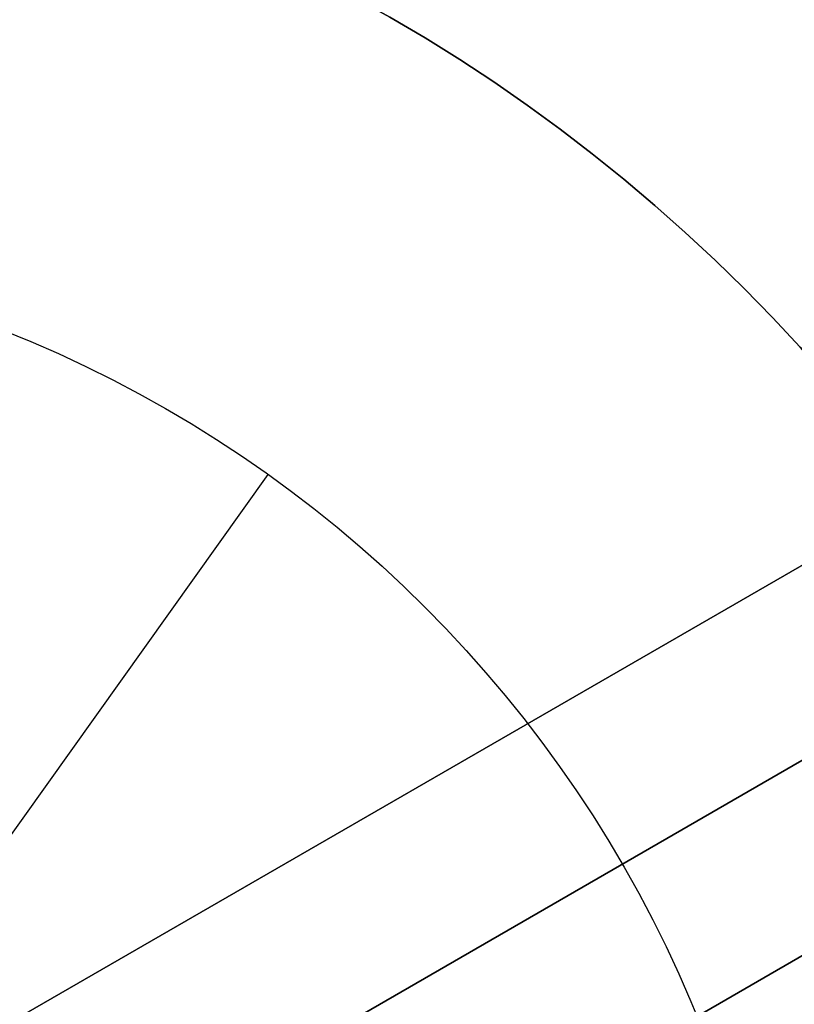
# Model space of a CAD drawing. Extents: x -3378 to 3007, y -425 to 173.
# Tile 72 of 256: x -2558.37 to -2551.5, y -321.74 to -313.01. Entities that reach past the tile are written whole.
import ezdxf

# ---------------------------------------------------------------- set-up
doc = ezdxf.new("R2010")
doc.units = 0
doc.layers.add('PREDEFINITO', color=7, linetype='CONTINUOUS')

msp = doc.modelspace()

# ---------------------------------------------------------------- linework, layer by layer
at = {"layer": 'PREDEFINITO'}
for p, q in [((-2560.5177, -323.1514, 1239), (-2556.164, -317.0445, 1239)), ((-2560.5177, -323.1514, 3171), (-2556.1639, -317.0445, 3171)), ((-2556.164, -317.0445, 1235), (-2556.164, -317.0445, 1239)), ((-2556.1639, -317.0445, 3175), (-2556.1639, -317.0445, 3171)), ((-2550.3742, -317.2398, 2285), (-2563.4081, -324.7649, 2285)), ((-2550.3742, -317.2398, 1390.8339), (-2563.4081, -324.7649, 1390.8339)), ((-2563.4081, -324.7649, 2061.4585), (-2550.3742, -317.2398, 2061.4585)), ((-2563.4081, -324.7649, 1837.9169), (-2550.3742, -317.2398, 1837.9169)), ((-2563.4081, -324.7649, 1614.3754), (-2550.3742, -317.2398, 1614.3754)), ((-2575.5399, -333.5013, 1255), (-2549.5591, -318.5013, 1255)), ((-2575.5399, -333.5013, 3155), (-2549.5591, -318.5013, 3155)), ((-2549.5591, -318.5013, 2286.5), (-2562.6581, -326.064, 2286.5)), ((-2549.5591, -318.5013, 2283.5), (-2562.6581, -326.064, 2283.5)), ((-2562.6581, -326.064, 2062.9585), (-2549.5591, -318.5013, 2062.9585)), ((-2562.6581, -326.064, 2059.9585), (-2549.5591, -318.5013, 2059.9585)), ((-2562.6581, -326.064, 1839.4169), (-2549.5591, -318.5013, 1839.4169)), ((-2562.6581, -326.064, 1836.4169), (-2549.5591, -318.5013, 1836.4169)), ((-2562.6581, -326.064, 1612.8754), (-2549.5591, -318.5013, 1612.8754)), ((-2562.6581, -326.064, 1615.8754), (-2549.5591, -318.5013, 1615.8754)), ((-2549.5591, -318.5013, 1389.3339), (-2562.6581, -326.064, 1389.3339)), ((-2549.5591, -318.5013, 1392.3339), (-2562.6581, -326.064, 1392.3339)), ((-2559.5184, -324.2513, 3155), (-2549.5591, -318.5013, 3155)), ((-2559.5184, -324.2513, 1255), (-2549.5591, -318.5013, 1255)), ((-2553.0232, -320.5013, 3175), (-2549.5591, -318.5013, 3175)), ((-2553.0232, -320.5013, 1235), (-2549.5591, -318.5013, 1235)), ((-2561.9081, -327.363, 2061.4585), (-2548.8742, -319.8379, 2061.4585)), ((-2561.9081, -327.363, 1837.9169), (-2548.8742, -319.8379, 1837.9169)), ((-2561.9081, -327.363, 1614.3754), (-2548.8742, -319.8379, 1614.3754)), ((-2548.8742, -319.8379, 2285), (-2561.9081, -327.363, 2285)), ((-2548.8742, -319.8379, 1390.8339), (-2561.9081, -327.363, 1390.8339))]:
    msp.add_line(p, q, dxfattribs=at)
at = {"layer": 'PREDEFINITO', "extrusion": (0, 0, -1)}
for centre in [(2562.5495, -326.0013, -1255), (2562.5495, -326.0013, -3155), (2562.5495, -326.0013, -2205)]:
    msp.add_circle(centre, 15, dxfattribs=at)
at = {"layer": 'PREDEFINITO', "extrusion": (-5.5483e-15, -2.07065e-14, -1)}
for centre in [(2562.5495, -326.0013, -3155), (2562.5495, -326.0013, -3175), (2562.5495, -326.0013, -3165)]:
    msp.add_circle(centre, 15, dxfattribs=at)
at = {"layer": 'PREDEFINITO', "extrusion": (5.5483e-15, 2.07065e-14, -1)}
for centre in [(2562.5495, -326.0013, -1255), (2562.5495, -326.0013, -1235), (2562.5495, -326.0013, -1245)]:
    msp.add_circle(centre, 15, dxfattribs=at)
at = {"layer": 'PREDEFINITO', "extrusion": (-1.8565e-14, -1.07185e-14, -1)}
for centre in [(2562.5495, -326.0013, -1255), (2562.5495, -326.0013, -1235), (2562.5495, -326.0013, -1245)]:
    msp.add_circle(centre, 15, dxfattribs=at)
at = {"layer": 'PREDEFINITO', "extrusion": (1.8565e-14, 1.07185e-14, -1)}
for centre in [(2562.5495, -326.0013, -3155), (2562.5495, -326.0013, -3175), (2562.5495, -326.0013, -3165)]:
    msp.add_circle(centre, 15, dxfattribs=at)
at = {"layer": 'PREDEFINITO'}
for centre, radius in [((-2562.5495, -326.0013, 1255), 15), ((-2562.5495, -326.0013, 3155), 15), ((-2562.5495, -326.0013, 2205), 15), ((-2562.5495, -326.0013, 1255), 15), ((-2562.5495, -326.0013, 3155), 15), ((-2562.5495, -326.0013, 2205), 15), ((-2562.5495, -326.0013, 3175), 11), ((-2562.5495, -326.0013, 3171), 11), ((-2562.5495, -326.0013, 3173), 11), ((-2562.5495, -326.0013, 1235), 11), ((-2562.5495, -326.0013, 1239), 11), ((-2562.5495, -326.0013, 1237), 11), ((-2562.5495, -326.0013, 1235), 11), ((-2562.5495, -326.0013, 1239), 11), ((-2562.5495, -326.0013, 1237), 11), ((-2562.5495, -326.0013, 3175), 11), ((-2562.5495, -326.0013, 3171), 11), ((-2562.5495, -326.0013, 3173), 11), ((-2562.5495, -326.0013, 1235), 11), ((-2562.5495, -326.0013, 1239), 11), ((-2562.5495, -326.0013, 1237), 11), ((-2562.5495, -326.0013, 3175), 11), ((-2562.5495, -326.0013, 3171), 11), ((-2562.5495, -326.0013, 3173), 11)]:
    msp.add_circle(centre, radius, dxfattribs=at)
at = {"layer": 'PREDEFINITO', "extrusion": (-1.30007e-14, -1.70449e-14, -1)}
for centre in [(2562.5495, -326.0013, -1255), (2562.5495, -326.0013, -1235), (2562.5495, -326.0013, -1245)]:
    msp.add_circle(centre, 15, dxfattribs=at)
at = {"layer": 'PREDEFINITO', "extrusion": (1.30007e-14, 1.70449e-14, -1)}
for centre in [(2562.5495, -326.0013, -3155), (2562.5495, -326.0013, -3175), (2562.5495, -326.0013, -3165)]:
    msp.add_circle(centre, 15, dxfattribs=at)

doc.saveas('drawing.dxf')
